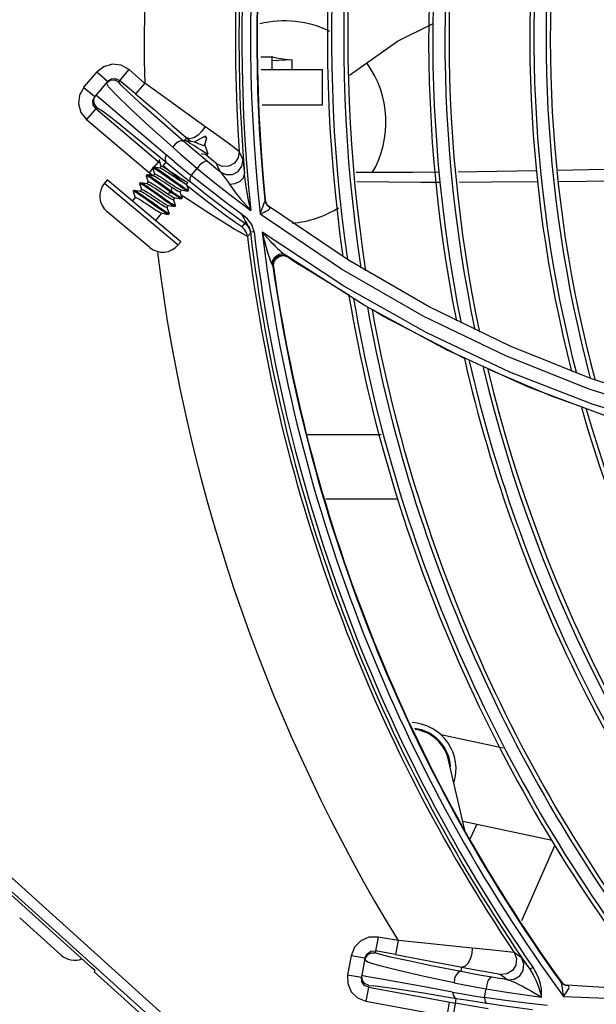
# Model space of a CAD drawing. Extents: x 40.7 to 137.4, y -250.8 to -221.5.
# Tile 153 of 256: x 62.1619 to 62.2314, y -240.1871 to -240.0683. Entities that reach past the tile are written whole.
import ezdxf

# ---------------------------------------------------------------- set-up
doc = ezdxf.new("R2010")
doc.units = 0
doc.header["$MEASUREMENT"] = 0
doc.layers.get('0').update_dxf_attribs({"linetype": 'CONTINUOUS'})

msp = doc.modelspace()

# ---------------------------------------------------------------- linework, layer by layer
at = {"color": 155}
for p, q in [((62.19096257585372, -240.0728176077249), (62.19230381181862, -240.0728176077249)), ((62.19230343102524, -240.0728480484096), (62.19230285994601, -240.0743436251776)), ((62.19230343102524, -240.0728480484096), (62.19230381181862, -240.0728176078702)), ((62.19230908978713, -240.0728189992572), (62.1923080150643, -240.0728187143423)), ((62.19474544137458, -240.073192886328), (62.19230335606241, -240.0732883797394)), ((62.19474543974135, -240.0743436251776), (62.19474543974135, -240.073192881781)), ((62.16965206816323, -240.0764341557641), (62.17123348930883, -240.0746457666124)), ((62.17247641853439, -240.0757848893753), (62.17117398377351, -240.074678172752)), ((62.17504610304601, -240.0743633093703), (62.1737950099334, -240.0758356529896)), ((62.17511020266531, -240.0743869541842), (62.1769610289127, -240.0760387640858)), ((62.19100546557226, -240.0743436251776), (62.19840788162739, -240.0743436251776)), ((62.19840788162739, -240.0786164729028), (62.19840788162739, -240.0743436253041)), ((62.17247641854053, -240.0757848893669), (62.17093013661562, -240.077604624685)), ((62.17233241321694, -240.0759543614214), (62.17279095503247, -240.0756432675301)), ((62.17259596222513, -240.0764190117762), (62.17233248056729, -240.0759551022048)), ((62.17247641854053, -240.0757848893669), (62.17291878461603, -240.0754791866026)), ((62.17291878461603, -240.0754791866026), (62.17345434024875, -240.0754356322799)), ((62.17345434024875, -240.0754356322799), (62.17393955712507, -240.0756655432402)), ((62.1758565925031, -240.0772945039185), (62.17393955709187, -240.0756655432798)), ((62.17696313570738, -240.0759922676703), (62.17585659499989, -240.0772945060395)), ((62.16962770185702, -240.0764979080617), (62.17093013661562, -240.077604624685)), ((62.17069984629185, -240.078090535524), (62.17093013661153, -240.0776046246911)), ((62.17144770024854, -240.0777761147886), (62.17106291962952, -240.0774483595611)), ((62.1707433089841, -240.0786260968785), (62.17069984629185, -240.078090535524)), ((62.17104852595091, -240.0790678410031), (62.1707433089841, -240.0786260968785)), ((62.17254412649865, -240.0787044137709), (62.17144770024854, -240.0777761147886)), ((62.1911255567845, -240.0786164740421), (62.19840788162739, -240.0786164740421)), ((62.17118185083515, -240.0789109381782), (62.16994197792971, -240.0803700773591)), ((62.17104852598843, -240.0790678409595), (62.17880910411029, -240.0856621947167)), ((62.16994187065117, -240.0803699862), (62.17752190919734, -240.0868109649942)), ((62.18339122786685, -240.0822718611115), (62.18287221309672, -240.0825926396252)), ((62.18167303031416, -240.0830236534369), (62.18203679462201, -240.0825955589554)), ((62.18418598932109, -240.0824305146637), (62.1829189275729, -240.083092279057)), ((62.18413531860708, -240.0834761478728), (62.18417457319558, -240.083451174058)), ((62.18416049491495, -240.0834577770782), (62.18415857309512, -240.0834613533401)), ((62.18442112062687, -240.0826272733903), (62.18416049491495, -240.0834577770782)), ((62.18417457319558, -240.083451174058), (62.18418137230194, -240.0834416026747)), ((62.18417791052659, -240.0834022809), (62.18419523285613, -240.0833815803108)), ((62.18418137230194, -240.0834416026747), (62.18419518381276, -240.0833815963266)), ((62.18442112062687, -240.0826272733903), (62.18418598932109, -240.0824305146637)), ((62.1845704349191, -240.0844321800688), (62.18419523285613, -240.0833815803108)), ((62.18438298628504, -240.0824970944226), (62.18432085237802, -240.0824451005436)), ((62.18052291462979, -240.0854549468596), (62.17939005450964, -240.084500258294)), ((62.18449270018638, -240.0845851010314), (62.18457104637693, -240.0844914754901)), ((62.18882120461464, -240.0852306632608), (62.188374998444, -240.0842437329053)), ((62.1780692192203, -240.086166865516), (62.17862845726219, -240.0855087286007)), ((62.17877505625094, -240.0851982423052), (62.17869671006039, -240.0852918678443)), ((62.1786971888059, -240.0853260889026), (62.17895210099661, -240.0860350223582)), ((62.17917038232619, -240.0859689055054), (62.17955221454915, -240.0855195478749)), ((62.18559969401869, -240.0856926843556), (62.18605369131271, -240.0866945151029)), ((62.18889086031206, -240.0858395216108), (62.18899625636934, -240.0869492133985)), ((62.17720821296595, -240.0870710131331), (62.1771298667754, -240.0871646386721)), ((62.17724170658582, -240.0870653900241), (62.17720778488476, -240.0870709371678)), ((62.1780276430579, -240.0871985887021), (62.17724182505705, -240.0870654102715)), ((62.17752190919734, -240.0868109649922), (62.17795692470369, -240.0862990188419)), ((62.17752190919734, -240.0868109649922), (62.17801342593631, -240.0871619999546)), ((62.17799156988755, -240.0861344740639), (62.177913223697, -240.0862280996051)), ((62.17791370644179, -240.0862622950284), (62.17816864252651, -240.08697127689)), ((62.17799311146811, -240.0871927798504), (62.17818266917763, -240.0869662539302)), ((62.17881041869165, -240.0862622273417), (62.17802458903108, -240.086128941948)), ((62.1787765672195, -240.086256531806), (62.17896613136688, -240.0860299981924)), ((62.18256122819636, -240.0871345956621), (62.18330768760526, -240.0862881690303)), ((62.17243831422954, -240.0876721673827), (62.17211317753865, -240.0880607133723)), ((62.17211322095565, -240.0880607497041), (62.18100760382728, -240.0955036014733)), ((62.18133274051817, -240.0951150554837), (62.17243831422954, -240.0876721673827)), ((62.17642475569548, -240.0880072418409), (62.17634640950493, -240.0881008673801)), ((62.1763468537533, -240.0881351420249), (62.1766016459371, -240.0888438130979)), ((62.17645820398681, -240.0880016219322), (62.17642436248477, -240.0880071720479)), ((62.17724413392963, -240.0881348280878), (62.17645832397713, -240.088001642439)), ((62.1771298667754, -240.0871646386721), (62.17713030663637, -240.0871989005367)), ((62.17713030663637, -240.0871989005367), (62.17738509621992, -240.0879075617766)), ((62.17720965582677, -240.088129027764), (62.17739920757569, -240.0879025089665)), ((62.17976957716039, -240.0889129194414), (62.17866154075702, -240.0881234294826)), ((62.17984866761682, -240.0888198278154), (62.17874156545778, -240.0880309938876)), ((62.17997256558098, -240.0884111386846), (62.17914087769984, -240.0878535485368)), ((62.18068664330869, -240.0880714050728), (62.17958649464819, -240.0872876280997)), ((62.18076444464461, -240.0879776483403), (62.17965739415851, -240.0871889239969)), ((62.18198926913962, -240.088171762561), (62.18216749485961, -240.0879587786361)), ((62.18225862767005, -240.0888760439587), (62.1820034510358, -240.0881666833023)), ((62.18456913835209, -240.0887158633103), (62.18256122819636, -240.0871345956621)), ((62.17564129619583, -240.0889434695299), (62.17556295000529, -240.0890370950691)), ((62.17556295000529, -240.0890370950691), (62.1755633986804, -240.0890713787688)), ((62.1755633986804, -240.0890713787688), (62.1758181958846, -240.0897800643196)), ((62.17646061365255, -240.0890710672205), (62.175674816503, -240.0889378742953)), ((62.1764261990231, -240.0890652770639), (62.17661574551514, -240.0888387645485)), ((62.17855879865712, -240.0885502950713), (62.17939004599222, -240.0891075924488)), ((62.17939004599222, -240.0891075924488), (62.17965610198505, -240.0892840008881)), ((62.17965615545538, -240.0892838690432), (62.18012627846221, -240.0891648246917)), ((62.18012605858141, -240.089164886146), (62.17976957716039, -240.0889129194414)), ((62.18020440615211, -240.0890715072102), (62.17984866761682, -240.0888198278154)), ((62.18023879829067, -240.0885876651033), (62.17997256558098, -240.0884111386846)), ((62.18012605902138, -240.0891648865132), (62.18020440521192, -240.0890712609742)), ((62.18020439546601, -240.0890715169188), (62.18023868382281, -240.0885877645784)), ((62.18120580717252, -240.0891080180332), (62.18139548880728, -240.0888813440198)), ((62.18147518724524, -240.0898123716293), (62.18121997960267, -240.0891029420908)), ((62.18168928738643, -240.0897140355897), (62.18135813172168, -240.0894877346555)), ((62.18136114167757, -240.0888755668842), (62.18214689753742, -240.0890087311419)), ((62.18226862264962, -240.0885282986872), (62.1820771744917, -240.0883723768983)), ((62.18218065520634, -240.0890031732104), (62.18214689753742, -240.0890087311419)), ((62.18218065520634, -240.0890031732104), (62.18225900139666, -240.0889095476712)), ((62.18225866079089, -240.0888761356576), (62.18225906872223, -240.0889097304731)), ((62.18363943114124, -240.0896159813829), (62.18226862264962, -240.0885282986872)), ((62.17546944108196, -240.0902086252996), (62.17583228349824, -240.0897750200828)), ((62.17830932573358, -240.0908611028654), (62.17720068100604, -240.0900712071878)), ((62.18042234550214, -240.0900442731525), (62.1806120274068, -240.0898175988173)), ((62.18069139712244, -240.0907479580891), (62.1804365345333, -240.0900391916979)), ((62.18057772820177, -240.0898118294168), (62.18136349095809, -240.0899450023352)), ((62.18139722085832, -240.0899394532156), (62.18147556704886, -240.0898458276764)), ((62.18147519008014, -240.0898123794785), (62.18147564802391, -240.0898460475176)), ((62.19151288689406, -240.0900925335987), (62.19144636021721, -240.0900438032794)), ((62.19173883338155, -240.090657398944), (62.19190067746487, -240.0908142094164)), ((62.17756816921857, -240.0958091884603), (62.17241876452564, -240.0915001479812)), ((62.17830161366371, -240.0925785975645), (62.17904505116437, -240.0916901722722)), ((62.17901041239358, -240.0916843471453), (62.17979620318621, -240.0918174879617)), ((62.1796388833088, -240.0909805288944), (62.1798285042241, -240.0907539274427)), ((62.17990796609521, -240.0916842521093), (62.17965307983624, -240.09097544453)), ((62.17979385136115, -240.0907480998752), (62.18057964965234, -240.0908812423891)), ((62.17983002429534, -240.0918118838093), (62.17979620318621, -240.0918174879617)), ((62.17983002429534, -240.0918118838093), (62.17990837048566, -240.0917182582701)), ((62.17990799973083, -240.0916843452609), (62.17990851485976, -240.091718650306)), ((62.1806134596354, -240.0908756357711), (62.18057964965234, -240.0908812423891)), ((62.1806134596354, -240.0908756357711), (62.18069180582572, -240.0907820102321)), ((62.18683159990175, -240.0912776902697), (62.18902704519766, -240.0928991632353)), ((62.18932300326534, -240.0923250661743), (62.1886549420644, -240.0917915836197)), ((62.19099016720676, -240.091453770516), (62.19088410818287, -240.0918135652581)), ((62.20069932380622, -240.0984219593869), (62.19088645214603, -240.0918134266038)), ((62.1917257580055, -240.0907221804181), (62.19199576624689, -240.0909319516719)), ((62.20153105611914, -240.0973412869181), (62.19189257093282, -240.090822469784)), ((62.19192310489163, -240.0908490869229), (62.19189258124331, -240.0908224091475)), ((62.18902856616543, -240.0929002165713), (62.18866860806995, -240.0933054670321)), ((62.18934930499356, -240.0944742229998), (62.18970881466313, -240.0940707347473)), ((62.19014674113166, -240.0939325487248), (62.18970634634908, -240.0939850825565)), ((62.20099601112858, -240.100477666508), (62.19113133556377, -240.0939513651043)), ((62.18133274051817, -240.0951150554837), (62.18100760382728, -240.0955036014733)), ((62.19226882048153, -240.0977650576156), (62.19241108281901, -240.0980573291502)), ((62.19232575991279, -240.0975553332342), (62.19226884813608, -240.0977650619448)), ((62.19235456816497, -240.0975770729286), (62.19237608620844, -240.0974816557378)), ((62.19248517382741, -240.0981081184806), (62.19253293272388, -240.0975781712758)), ((62.19371385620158, -240.0967447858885), (62.1942118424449, -240.0969354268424)), ((62.19375065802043, -240.0966398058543), (62.19379875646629, -240.0966592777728)), ((62.1937881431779, -240.0967952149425), (62.19420449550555, -240.0969545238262)), ((62.19379875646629, -240.0966592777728), (62.19383154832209, -240.0966759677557)), ((62.19383720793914, -240.0966797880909), (62.19383154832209, -240.0966759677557)), ((62.19383723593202, -240.0966797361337), (62.19421180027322, -240.0969354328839)), ((62.20356403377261, -240.1028560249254), (62.19383731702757, -240.0966793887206)), ((62.1942118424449, -240.0969354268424), (62.19468972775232, -240.0972594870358)), ((62.19468972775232, -240.0972594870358), (62.19515308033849, -240.0975714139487)), ((62.19515308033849, -240.0975714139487), (62.19562768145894, -240.0978886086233)), ((62.21127666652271, -240.1029724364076), (62.20153105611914, -240.0973412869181)), ((62.192411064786, -240.0980572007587), (62.19248516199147, -240.0981080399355)), ((62.20165677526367, -240.1015999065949), (62.19562769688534, -240.0978885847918)), ((62.21338595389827, -240.1081729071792), (62.20356403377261, -240.1028560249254)), ((62.20570252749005, -240.1040903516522), (62.20442077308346, -240.1033013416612)), ((62.22106418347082, -240.1077342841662), (62.21127666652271, -240.1029724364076)), ((62.21554009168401, -240.1092091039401), (62.20570252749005, -240.1040903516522)), ((62.22324577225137, -240.1126484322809), (62.21338595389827, -240.1081729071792)), ((62.23086632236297, -240.1116630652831), (62.22106418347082, -240.1077342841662)), ((62.2305953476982, -240.112899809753), (62.22061277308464, -240.1089435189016)), ((62.23104584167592, -240.1147460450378), (62.22101478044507, -240.1108547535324)), ((62.24059772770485, -240.1147716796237), (62.23086632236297, -240.1116630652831)), ((62.23309130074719, -240.1163054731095), (62.22324577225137, -240.1126484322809)), ((62.24101961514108, -240.1178070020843), (62.23104584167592, -240.1147460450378)), ((62.19656227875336, -240.118384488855), (62.20550546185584, -240.118384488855)), ((62.19880200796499, -240.1261366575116), (62.20752045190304, -240.1261366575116)), ((62.22020581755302, -240.1561894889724), (62.21269447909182, -240.1545929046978)), ((62.21556662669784, -240.16608587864), (62.21361737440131, -240.1576427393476)), ((62.22612160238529, -240.1673317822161), (62.21532442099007, -240.1650367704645)), ((62.2162385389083, -240.1671496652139), (62.21701890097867, -240.165396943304)), ((62.2224464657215, -240.176978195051), (62.22649791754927, -240.1678784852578)), ((62.20512227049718, -240.178984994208), (62.20477505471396, -240.1808851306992)), ((62.20753689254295, -240.1794262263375), (62.20512214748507, -240.1789849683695)), ((62.20753690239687, -240.1794262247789), (62.20722972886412, -240.1811072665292)), ((62.20378040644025, -240.1810355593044), (62.20424842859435, -240.1807120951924)), ((62.20424842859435, -240.1807120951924), (62.20481509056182, -240.18066603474)), ((62.20722972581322, -240.1811072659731), (62.20481509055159, -240.1806660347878)), ((62.2224224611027, -240.1814957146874), (62.22154555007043, -240.180866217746)), ((62.20185530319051, -240.1812429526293), (62.20143707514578, -240.1835317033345)), ((62.20353662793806, -240.1815500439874), (62.201855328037, -240.1812428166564)), ((62.20353662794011, -240.1815500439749), (62.20311835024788, -240.1838390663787)), ((62.20395386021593, -240.1820430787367), (62.20349716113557, -240.1817688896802)), ((62.20353662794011, -240.1815500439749), (62.20378040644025, -240.1810355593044)), ((62.22277847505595, -240.1819755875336), (62.22340755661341, -240.1828594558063)), ((62.21513181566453, -240.1831588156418), (62.21523246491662, -240.1826080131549)), ((62.21647837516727, -240.1828463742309), (62.21832861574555, -240.1831937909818)), ((62.2234075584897, -240.1828594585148), (62.22377205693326, -240.1826067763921)), ((62.20143705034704, -240.183531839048), (62.20311835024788, -240.1838390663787)), ((62.20316186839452, -240.1843750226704), (62.20311835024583, -240.1838390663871)), ((62.20365227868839, -240.1837287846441), (62.2031552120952, -240.1836373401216)), ((62.20506588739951, -240.1839844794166), (62.20365227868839, -240.1837287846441)), ((62.21986658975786, -240.1835087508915), (62.2207576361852, -240.1841471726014)), ((62.22718748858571, -240.1843625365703), (62.2271055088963, -240.1843535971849)), ((62.20398949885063, -240.1848445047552), (62.20364530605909, -240.1867280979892)), ((62.20395248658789, -240.1850470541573), (62.21443675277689, -240.1869626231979)), ((62.21795538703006, -240.1862735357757), (62.21816243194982, -240.1852481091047)), ((62.22730498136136, -240.1851718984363), (62.22735165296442, -240.1854697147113)), ((62.22735165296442, -240.1854697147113), (62.22741540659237, -240.1858026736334)), ((62.22758336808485, -240.1847299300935), (62.22788134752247, -240.1848048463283)), ((62.22766559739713, -240.1847387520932), (62.22788416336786, -240.1847936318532)), ((62.22768666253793, -240.1848013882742), (62.22802538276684, -240.184848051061)), ((62.22792102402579, -240.1848126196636), (62.22788125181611, -240.1848047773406)), ((62.24164149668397, -240.1856933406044), (62.22788127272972, -240.1848048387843)), ((62.20364516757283, -240.1867280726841), (62.21343016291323, -240.1885161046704)), ((62.21343016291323, -240.1885161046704), (62.21373734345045, -240.1868350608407)), ((62.21443675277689, -240.1869626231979), (62.21454275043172, -240.1863825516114)), ((62.22048513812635, -240.1866394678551), (62.21795538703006, -240.1862735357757)), ((62.22741540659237, -240.1858026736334), (62.22750346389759, -240.1861673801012))]:
    msp.add_line(p, q, dxfattribs=at)
at = {"color": 6, "linetype": 'Continuous'}
for p, q in [((62.12694426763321, -240.1412905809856), (62.19045724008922, -240.198465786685)), ((62.1258949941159, -240.1424562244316), (62.17053742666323, -240.1826439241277)), ((62.18964148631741, -240.1993737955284), (62.12612763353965, -240.1421977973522)), ((62.16686830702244, -240.1811632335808), (62.16187847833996, -240.1766703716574)), ((62.17098396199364, -240.183060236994), (62.17086705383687, -240.1831901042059)), ((62.17086705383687, -240.1831901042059), (62.17822123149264, -240.1898104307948))]:
    msp.add_line(p, q, dxfattribs=at)
at = {"color": 155}
for points in [[(62.20167043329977, -240.0750398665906), (62.20744697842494, -240.0709150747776), (62.21167423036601, -240.0688407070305)], [(62.19454575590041, -240.0732006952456), (62.19425295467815, -240.0731972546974), (62.19386308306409, -240.0731575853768), (62.19340036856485, -240.0730780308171), (62.19286825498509, -240.0729605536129), (62.19230908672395, -240.0728190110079)], [(62.17511020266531, -240.0743869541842), (62.17410117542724, -240.0738393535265), (62.17304484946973, -240.0737188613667), (62.17202187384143, -240.0740084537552), (62.17123348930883, -240.0746457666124)], [(62.18033719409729, -240.083723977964), (62.17758299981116, -240.0812494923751), (62.17525843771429, -240.0791012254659), (62.17358096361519, -240.0774760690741), (62.17259596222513, -240.0764190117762)], [(62.17279095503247, -240.0756432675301), (62.17331614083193, -240.075606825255), (62.1737950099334, -240.0758356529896)], [(62.18167303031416, -240.0830236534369), (62.17904946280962, -240.0807251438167), (62.17679167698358, -240.0787176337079), (62.17512375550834, -240.0771978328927), (62.17411168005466, -240.0762258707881), (62.1737950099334, -240.0758356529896)], [(62.18422551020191, -240.0812282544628), (62.18203836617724, -240.0796428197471), (62.17954896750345, -240.0778486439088), (62.17696314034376, -240.075992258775)], [(62.16965206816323, -240.0764341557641), (62.16910362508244, -240.0774427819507), (62.16898295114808, -240.0784990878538), (62.16927236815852, -240.0795221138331), (62.16994187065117, -240.0803699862)], [(62.17118185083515, -240.0789109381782), (62.17087220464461, -240.0784568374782), (62.17083490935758, -240.0779232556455), (62.17106291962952, -240.0774483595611)], [(62.1758565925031, -240.0772945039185), (62.17812505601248, -240.0792281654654), (62.18025180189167, -240.0810528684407), (62.18254344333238, -240.0830333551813)], [(62.17939005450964, -240.084500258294), (62.17674509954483, -240.0822598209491), (62.17254412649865, -240.0787044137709)], [(62.17118185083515, -240.0789109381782), (62.17185168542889, -240.0793253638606), (62.17354129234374, -240.0806244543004), (62.17626593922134, -240.0828173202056), (62.17955221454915, -240.0855195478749)], [(62.18423707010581, -240.0812358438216), (62.18387151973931, -240.0817949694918), (62.18339122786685, -240.0822718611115)], [(62.18837514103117, -240.0842434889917), (62.18803825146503, -240.0839778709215), (62.18718438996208, -240.0833574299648), (62.18596762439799, -240.0824850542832), (62.18422551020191, -240.0812282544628)], [(62.18167285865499, -240.0830236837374), (62.18137573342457, -240.0829394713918), (62.18098828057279, -240.0830610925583), (62.18062354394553, -240.0833410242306), (62.18033719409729, -240.083723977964)], [(62.18452004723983, -240.0854404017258), (62.18353159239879, -240.0846155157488), (62.18258155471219, -240.0838086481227), (62.1816730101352, -240.083023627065)], [(62.18288025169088, -240.0835319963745), (62.18262104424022, -240.0833657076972), (62.18238075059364, -240.0832147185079), (62.18217014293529, -240.0830886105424), (62.18199290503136, -240.0829910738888), (62.18185886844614, -240.0829287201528), (62.18178933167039, -240.0829076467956)], [(62.18295456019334, -240.0830978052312), (62.18261863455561, -240.0830457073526), (62.18220636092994, -240.0829779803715), (62.18178939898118, -240.0829076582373)], [(62.18287221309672, -240.0825926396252), (62.1823955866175, -240.0827071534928), (62.18203680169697, -240.0825955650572)], [(62.18457125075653, -240.0844920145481), (62.18453182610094, -240.0845031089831), (62.18444233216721, -240.0844799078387), (62.18430649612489, -240.0844183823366), (62.18412953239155, -240.0843217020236), (62.18391704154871, -240.084195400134), (62.1836790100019, -240.0840474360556), (62.18341984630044, -240.0838814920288), (62.18288025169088, -240.0835319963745)], [(62.18295430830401, -240.0830977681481), (62.18306484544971, -240.0831243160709), (62.18319771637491, -240.0831703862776), (62.18334782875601, -240.0832305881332), (62.18351011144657, -240.0832986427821), (62.18367079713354, -240.0833650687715), (62.18382257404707, -240.0834228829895), (62.18395440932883, -240.0834636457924), (62.18405826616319, -240.0834823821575), (62.18413531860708, -240.0834761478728)], [(62.17955728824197, -240.0846417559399), (62.1794295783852, -240.0849989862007), (62.17942967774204, -240.0853026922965), (62.17955224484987, -240.0855195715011)], [(62.18033691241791, -240.0837240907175), (62.18128859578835, -240.0845623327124), (62.18227972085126, -240.0854183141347), (62.18330635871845, -240.0862884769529)], [(62.18375705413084, -240.0844940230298), (62.18394784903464, -240.0845205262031), (62.18420016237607, -240.0845580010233), (62.18443880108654, -240.0845950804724)], [(62.18434269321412, -240.0845801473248), (62.18491410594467, -240.0850720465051), (62.18526650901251, -240.0853800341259), (62.18549148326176, -240.0855836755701), (62.18559973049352, -240.0856924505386)], [(62.18443884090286, -240.0845950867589), (62.18445165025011, -240.0845965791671), (62.18449321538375, -240.0845851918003)], [(62.1845704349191, -240.0844321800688), (62.18457440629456, -240.0844873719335), (62.18457125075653, -240.0844920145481)], [(62.188374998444, -240.0842437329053), (62.18824793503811, -240.0850145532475), (62.18778859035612, -240.0856503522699), (62.18709437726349, -240.0860142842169), (62.18630834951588, -240.0860299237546), (62.18559969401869, -240.0856926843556)], [(62.17869671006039, -240.0852918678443), (62.17869278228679, -240.0853023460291), (62.1786971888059, -240.0853260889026)], [(62.1795523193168, -240.085519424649), (62.18048463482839, -240.0862880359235), (62.18145716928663, -240.0870808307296), (62.18246676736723, -240.0878940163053)], [(62.18052291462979, -240.0854549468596), (62.18152514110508, -240.0862871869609), (62.18255978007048, -240.0871349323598)], [(62.18451999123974, -240.085440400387), (62.18427632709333, -240.0854126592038), (62.1839321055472, -240.0855859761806), (62.1835903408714, -240.085897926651), (62.18330636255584, -240.0862884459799)], [(62.18605372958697, -240.0866942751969), (62.18554189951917, -240.0862790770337), (62.18503066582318, -240.0858611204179), (62.18452004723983, -240.0854404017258)], [(62.18605369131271, -240.0866945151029), (62.18676474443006, -240.08702827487), (62.18754936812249, -240.0870088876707), (62.18823995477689, -240.0866434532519), (62.1886972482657, -240.0860056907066), (62.18882120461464, -240.0852306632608)], [(62.1888213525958, -240.0852300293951), (62.18883462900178, -240.0853087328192), (62.18885744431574, -240.0855086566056), (62.18889086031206, -240.0858395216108)], [(62.17874156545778, -240.0880309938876), (62.17839412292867, -240.0877863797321), (62.17807556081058, -240.0875656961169), (62.17779549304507, -240.087377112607), (62.17756283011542, -240.0872286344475), (62.17738526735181, -240.0871256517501), (62.17726637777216, -240.087071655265), (62.17724170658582, -240.0870653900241)], [(62.177913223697, -240.0862280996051), (62.17791157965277, -240.0862557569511), (62.17791370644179, -240.0862622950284)], [(62.17958649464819, -240.0872876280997), (62.17922558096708, -240.0870321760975), (62.17889049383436, -240.0867983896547), (62.17859234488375, -240.0865953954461), (62.17834079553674, -240.0864311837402), (62.17814318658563, -240.0863119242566), (62.17800361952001, -240.0862410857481), (62.17792577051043, -240.086221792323), (62.177913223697, -240.0862280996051)], [(62.17802451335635, -240.0861289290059), (62.17800549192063, -240.0861279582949), (62.1779913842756, -240.0861344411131)], [(62.17965739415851, -240.0871889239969), (62.1793030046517, -240.0869379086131), (62.1789741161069, -240.0867086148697), (62.17867643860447, -240.0865057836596), (62.17842337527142, -240.0863402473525), (62.17822416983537, -240.0862199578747), (62.17808369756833, -240.0861482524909), (62.17802451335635, -240.0861289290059)], [(62.17818266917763, -240.0869662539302), (62.17823411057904, -240.0869597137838), (62.17834060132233, -240.0869984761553), (62.1784982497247, -240.0870801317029), (62.17869834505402, -240.0871981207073), (62.17893581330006, -240.0873474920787), (62.17920810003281, -240.0875250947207), (62.17950087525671, -240.0877199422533), (62.17979911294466, -240.0879201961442), (62.18009406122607, -240.0881182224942), (62.18038384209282, -240.0883110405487), (62.18065510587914, -240.0884879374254), (62.180893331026, -240.0886377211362), (62.18109315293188, -240.0887554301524), (62.18124939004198, -240.0888362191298), (62.18136100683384, -240.0888757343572)], [(62.18007904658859, -240.0870205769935), (62.17978763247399, -240.0868266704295), (62.17951714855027, -240.0866502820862), (62.17928078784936, -240.0865016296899), (62.17908081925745, -240.0863837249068), (62.17892301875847, -240.0863020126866), (62.17881044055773, -240.0862622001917)], [(62.17896613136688, -240.0860299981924), (62.17901810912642, -240.0860235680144), (62.1791243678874, -240.0860623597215), (62.17927971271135, -240.0861427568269), (62.17947988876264, -240.086260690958), (62.17971994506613, -240.086411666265), (62.17999218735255, -240.0865892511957), (62.18028151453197, -240.0867817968), (62.18057908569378, -240.0869815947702), (62.1808787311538, -240.0871827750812), (62.18117026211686, -240.0873767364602), (62.18143883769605, -240.0875518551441), (62.18167473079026, -240.0877002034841), (62.18187422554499, -240.0878178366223), (62.18203218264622, -240.0878996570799), (62.18214442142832, -240.0879394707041)], [(62.18190347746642, -240.0882309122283), (62.18076660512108, -240.0873050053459), (62.17917048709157, -240.0859687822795)], [(62.18198926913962, -240.088171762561), (62.18193724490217, -240.0881781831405), (62.18183038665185, -240.0881391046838), (62.18167359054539, -240.0880578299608), (62.18147351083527, -240.0879398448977), (62.18123489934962, -240.0877897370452), (62.18096302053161, -240.0876123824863), (62.18067257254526, -240.0874190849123), (62.18007904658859, -240.0870205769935)], [(62.18330768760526, -240.0862881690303), (62.1854352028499, -240.0880169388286), (62.18759037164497, -240.0897118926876), (62.18977246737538, -240.0913728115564)], [(62.18605360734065, -240.0866943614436), (62.18618345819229, -240.0868232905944), (62.18633912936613, -240.0870074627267), (62.18651557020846, -240.0872363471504), (62.18671146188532, -240.0875064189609), (62.18692901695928, -240.0878209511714), (62.18717514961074, -240.0881906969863)], [(62.18717517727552, -240.0881906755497), (62.18788226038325, -240.0880866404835), (62.18848262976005, -240.0878099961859), (62.18887680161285, -240.0874086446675), (62.18899625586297, -240.0869492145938)], [(62.18977021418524, -240.0913729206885), (62.18949913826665, -240.0901210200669), (62.18928005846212, -240.0889705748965), (62.18911007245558, -240.0879118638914), (62.18899625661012, -240.0869492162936)], [(62.21235095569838, -240.0867482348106), (62.20931083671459, -240.0867786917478), (62.20245221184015, -240.0867760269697)], [(62.22426367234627, -240.086585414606), (62.21708295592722, -240.0867008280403), (62.21475886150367, -240.0867241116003)], [(62.23804694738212, -240.0863024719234), (62.23635024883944, -240.0863411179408), (62.23049471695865, -240.0864661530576), (62.22683344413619, -240.0865362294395)], [(62.17634640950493, -240.0881008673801), (62.17634237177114, -240.088112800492), (62.1763468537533, -240.0881351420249)], [(62.1788677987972, -240.0897650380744), (62.17812978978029, -240.0892385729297), (62.17776989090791, -240.0889831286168), (62.17742947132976, -240.0887443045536), (62.17711844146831, -240.0885305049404), (62.17685020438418, -240.0883525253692), (62.176633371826, -240.0882175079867), (62.17647360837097, -240.0881301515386), (62.17637590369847, -240.0880946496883), (62.17634640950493, -240.0881008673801)], [(62.17895709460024, -240.0896792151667), (62.17820794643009, -240.089144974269), (62.17784430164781, -240.0888867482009), (62.1775044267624, -240.0886485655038), (62.17719846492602, -240.0884381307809), (62.17693256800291, -240.088261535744), (62.17671612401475, -240.0881266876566), (62.17655622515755, -240.0880386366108), (62.17645820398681, -240.0880016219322)], [(62.17866154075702, -240.0881234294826), (62.17831534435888, -240.0878794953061), (62.17799874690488, -240.0876601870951), (62.17772058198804, -240.0874729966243), (62.17748894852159, -240.0873248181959), (62.17730989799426, -240.0872207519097), (62.1771892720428, -240.087165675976), (62.1771298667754, -240.0871646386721)], [(62.18042234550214, -240.0900442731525), (62.1803708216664, -240.0900507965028), (62.18026428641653, -240.0900119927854), (62.18010672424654, -240.089930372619), (62.17990682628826, -240.0898125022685), (62.17966932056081, -240.0896631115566), (62.17939709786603, -240.0894855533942), (62.17910450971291, -240.0892908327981), (62.17880645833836, -240.0890907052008), (62.17851128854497, -240.0888925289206), (62.17822113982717, -240.0886994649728), (62.17794979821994, -240.0885225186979), (62.17771174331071, -240.0883728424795), (62.17751195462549, -240.0882551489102), (62.17735555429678, -240.0881742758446), (62.17724414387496, -240.0881348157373)], [(62.17739920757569, -240.0879025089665), (62.17744533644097, -240.0878949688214), (62.17753725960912, -240.0879258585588), (62.17767332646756, -240.0879935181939), (62.17784952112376, -240.0880947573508), (62.17805950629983, -240.08822452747), (62.17829896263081, -240.0883787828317), (62.17855879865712, -240.0885502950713)], [(62.17914087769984, -240.0878535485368), (62.17888099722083, -240.0876820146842), (62.17864156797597, -240.0875277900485), (62.17843167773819, -240.0873980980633), (62.17825562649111, -240.0872969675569), (62.17811972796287, -240.0872294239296), (62.17802765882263, -240.0871985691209)], [(62.18214689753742, -240.0890087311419), (62.18212841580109, -240.0890043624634), (62.18201398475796, -240.0889544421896), (62.18184039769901, -240.0888548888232), (62.18161198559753, -240.0887095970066), (62.18133765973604, -240.088525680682), (62.18102616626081, -240.0883103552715), (62.18068664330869, -240.0880714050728)], [(62.18225906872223, -240.0889097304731), (62.18221231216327, -240.0889126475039), (62.18210087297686, -240.0888652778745), (62.18192800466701, -240.0887670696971), (62.18169964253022, -240.0886223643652), (62.18142368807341, -240.0884373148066), (62.18110922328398, -240.0882202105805), (62.18076444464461, -240.0879776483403)], [(62.18255978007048, -240.0871349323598), (62.18242315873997, -240.0874530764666), (62.18238930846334, -240.08771930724), (62.18246689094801, -240.087893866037)], [(62.18246676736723, -240.0878940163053), (62.18464440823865, -240.0896093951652), (62.18683159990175, -240.0912776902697)], [(62.18717514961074, -240.0881906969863), (62.18753498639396, -240.088704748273), (62.18797253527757, -240.0892763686), (62.18848503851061, -240.0899062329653), (62.18907955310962, -240.0906016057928), (62.18977050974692, -240.0913731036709)], [(62.21250086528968, -240.0879622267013), (62.21025603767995, -240.0879649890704), (62.20256049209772, -240.0878876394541)], [(62.22437317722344, -240.0879131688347), (62.21879408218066, -240.0879544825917), (62.21492530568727, -240.0879592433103)], [(62.23817882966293, -240.0877604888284), (62.23356049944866, -240.0878214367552), (62.22689008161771, -240.0878932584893)], [(62.17720068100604, -240.0900712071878), (62.17684733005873, -240.0898213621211), (62.17652029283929, -240.089593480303), (62.17622574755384, -240.0893933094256), (62.17597677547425, -240.0892313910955), (62.17578159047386, -240.0891143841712), (62.175645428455, -240.0890465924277), (62.17557239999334, -240.0890314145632), (62.17556295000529, -240.0890370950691)], [(62.17567465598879, -240.0889378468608), (62.1756518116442, -240.0889374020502), (62.17564094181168, -240.0889434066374)], [(62.17838993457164, -240.0907691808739), (62.17765519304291, -240.0902458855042), (62.17728579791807, -240.0899824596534), (62.17693050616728, -240.0897312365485), (62.17660046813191, -240.0895013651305), (62.17630730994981, -240.0893018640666), (62.17605881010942, -240.0891402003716), (62.17586469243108, -240.0890235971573), (62.17572769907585, -240.0889545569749), (62.17567465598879, -240.0889378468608)], [(62.1796388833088, -240.0909805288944), (62.17958694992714, -240.090986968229), (62.17948086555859, -240.0909482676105), (62.17932561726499, -240.0908679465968), (62.17912547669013, -240.0907500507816), (62.17888522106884, -240.0905989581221), (62.17861288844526, -240.0904213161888), (62.17832350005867, -240.0902287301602), (62.17802539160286, -240.0900285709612), (62.17772561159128, -240.0898273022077), (62.17743421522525, -240.0896334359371), (62.1771660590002, -240.0894585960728), (62.1769299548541, -240.0893101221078), (62.1767306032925, -240.089192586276), (62.1765727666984, -240.0891108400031), (62.17646061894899, -240.0890710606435)], [(62.17661574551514, -240.0888387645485), (62.1766677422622, -240.0888323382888), (62.17677461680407, -240.0888714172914), (62.17693158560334, -240.0889527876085), (62.17713160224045, -240.0890707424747), (62.17736997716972, -240.0892207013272), (62.17764181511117, -240.0893980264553), (62.17793243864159, -240.0895914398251), (62.17852556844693, -240.0899896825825)], [(62.17965610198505, -240.0892840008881), (62.17991190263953, -240.0894499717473), (62.1801382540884, -240.0895912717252), (62.18032765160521, -240.0897016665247), (62.18047460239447, -240.0897763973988), (62.18057759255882, -240.0898119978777)], [(62.18136349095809, -240.0899450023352), (62.18131573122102, -240.0899304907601), (62.18118344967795, -240.0898653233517), (62.18099406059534, -240.0897522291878), (62.18074996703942, -240.0895939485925), (62.18045780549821, -240.0893958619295), (62.18012605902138, -240.0891648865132)], [(62.18147564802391, -240.0898460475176), (62.18146608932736, -240.0898518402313), (62.18139338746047, -240.0898368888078), (62.1812595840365, -240.0897704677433), (62.18106753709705, -240.0896558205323), (62.18082228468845, -240.0894965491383), (62.18053161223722, -240.0892991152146), (62.18020439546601, -240.0890715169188)], [(62.18120580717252, -240.0891080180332), (62.18115682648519, -240.0891150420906), (62.18105794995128, -240.0890803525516), (62.18091140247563, -240.0890059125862), (62.18072215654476, -240.0888956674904), (62.18049551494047, -240.0887542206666), (62.18023879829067, -240.0885876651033)], [(62.1886549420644, -240.0917915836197), (62.18660057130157, -240.090268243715), (62.18456913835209, -240.0887158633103)], [(62.17583228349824, -240.0897750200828), (62.1758833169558, -240.0897683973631), (62.17598879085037, -240.0898065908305), (62.17614578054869, -240.0898877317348), (62.17634496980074, -240.0900050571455), (62.17658209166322, -240.0901541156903), (62.17685206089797, -240.0903301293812), (62.1771448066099, -240.0905249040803)], [(62.1771448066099, -240.0905249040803), (62.17774182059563, -240.0909257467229), (62.17803011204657, -240.0911175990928), (62.17830164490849, -240.0912947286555), (62.17854173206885, -240.0914457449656), (62.17874226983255, -240.091563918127), (62.17889798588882, -240.0916445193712), (62.17901032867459, -240.0916844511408)], [(62.17852556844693, -240.0899896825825), (62.17881678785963, -240.0901834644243), (62.17908738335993, -240.0903599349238), (62.17932405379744, -240.0905087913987), (62.1795240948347, -240.0906267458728), (62.17968195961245, -240.0907084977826), (62.17979377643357, -240.0907481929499)], [(62.18057964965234, -240.0908812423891), (62.18048894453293, -240.0908478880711), (62.18033071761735, -240.0907617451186), (62.18011779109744, -240.0906294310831), (62.17985827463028, -240.0904576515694), (62.1795564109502, -240.0902505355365), (62.17922311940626, -240.090017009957), (62.1788677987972, -240.0897650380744)], [(62.18069193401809, -240.0907823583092), (62.18066748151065, -240.0907891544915), (62.1805764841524, -240.0907585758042), (62.18042399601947, -240.0906771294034), (62.18021540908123, -240.0905484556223), (62.17995647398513, -240.0903774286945), (62.17965400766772, -240.090170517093), (62.17931736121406, -240.0899348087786), (62.17895709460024, -240.0896792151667)], [(62.18139722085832, -240.0899394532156), (62.18138746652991, -240.0899451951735), (62.18136349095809, -240.0899450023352)], [(62.18777317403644, -240.0935926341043), (62.18693704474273, -240.0930885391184), (62.1859106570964, -240.0924556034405), (62.18468807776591, -240.0916830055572), (62.18327428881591, -240.0907677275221), (62.18168928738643, -240.0897140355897)], [(62.18793559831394, -240.092827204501), (62.18740809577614, -240.0924538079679), (62.18672680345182, -240.0919599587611), (62.18587823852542, -240.0913314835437), (62.18484786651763, -240.0905516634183), (62.18363943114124, -240.0896159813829)], [(62.19130913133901, -240.0906088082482), (62.19120993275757, -240.0908522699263), (62.19110143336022, -240.0911335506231), (62.19099016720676, -240.091453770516)], [(62.19144877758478, -240.0901166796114), (62.19143804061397, -240.0902494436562), (62.19138945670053, -240.0904059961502), (62.19130913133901, -240.0906088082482)], [(62.19144636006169, -240.090043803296), (62.19144549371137, -240.0900520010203), (62.19144638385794, -240.0900771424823), (62.19144877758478, -240.0901166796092)], [(62.19144636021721, -240.0900438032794), (62.19151933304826, -240.0903421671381), (62.19167203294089, -240.0906086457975), (62.19189263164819, -240.0908225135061)], [(62.19144878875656, -240.0901166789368), (62.19153718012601, -240.0904411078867), (62.1917257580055, -240.0907221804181)], [(62.19151288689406, -240.0900925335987), (62.19158599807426, -240.0903909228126), (62.19173883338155, -240.090657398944)], [(62.17979620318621, -240.0918174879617), (62.17977529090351, -240.0918123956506), (62.17965860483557, -240.0917606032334), (62.17948228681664, -240.0916588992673), (62.17925180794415, -240.0915119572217), (62.17897562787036, -240.0913264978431), (62.1786583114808, -240.0911068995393), (62.17830932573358, -240.0908611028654)], [(62.17990851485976, -240.091718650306), (62.17985526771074, -240.0917194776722), (62.17974140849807, -240.0916693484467), (62.17956800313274, -240.0915700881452), (62.1793384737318, -240.091423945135), (62.1790576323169, -240.0912354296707), (62.17873805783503, -240.0910145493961), (62.17838993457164, -240.0907691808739)], [(62.18069146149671, -240.090748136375), (62.18069589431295, -240.0907671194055), (62.18069193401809, -240.0907823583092)], [(62.18865257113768, -240.0917917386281), (62.18877423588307, -240.0920057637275), (62.18888135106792, -240.0922001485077), (62.18897571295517, -240.0923775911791)], [(62.18865258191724, -240.0917917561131), (62.1887497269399, -240.0919710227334), (62.1888372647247, -240.0921380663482), (62.18891548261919, -240.0922936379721), (62.1889838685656, -240.0924371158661), (62.18904181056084, -240.0925680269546), (62.18908777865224, -240.0926842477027), (62.18911913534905, -240.0927806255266), (62.18913462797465, -240.0928545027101), (62.18913351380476, -240.0929049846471), (62.18911443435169, -240.0929297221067), (62.18907733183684, -240.0929268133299), (62.18902700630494, -240.0928992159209)], [(62.19088413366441, -240.091813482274), (62.19113398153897, -240.0916866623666), (62.19137434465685, -240.0915606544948), (62.19159140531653, -240.0914526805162), (62.19177086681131, -240.0913539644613), (62.1919059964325, -240.0912630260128), (62.1919932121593, -240.0911825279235), (62.1920367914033, -240.091104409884), (62.19204132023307, -240.0910225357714), (62.19199511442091, -240.0909328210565)], [(62.19199511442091, -240.0909328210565), (62.19195738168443, -240.0908864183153), (62.19192310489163, -240.0908490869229)], [(62.1886685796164, -240.0933055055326), (62.18855685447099, -240.0932445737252), (62.18831568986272, -240.0930879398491), (62.18793559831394, -240.092827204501)], [(62.18897571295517, -240.0923775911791), (62.18913070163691, -240.0926803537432), (62.18920039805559, -240.0928085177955), (62.18927727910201, -240.0929339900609), (62.18936568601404, -240.0930698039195), (62.18946040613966, -240.0932277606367), (62.18954990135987, -240.0934089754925)], [(62.18902856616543, -240.0929002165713), (62.18935752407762, -240.0932203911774), (62.18959067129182, -240.0936195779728), (62.18970881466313, -240.0940707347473)], [(62.1901493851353, -240.0939324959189), (62.18988090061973, -240.0930351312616), (62.18932300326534, -240.0923250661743)], [(62.18934931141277, -240.094474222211), (62.18920849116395, -240.0944114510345), (62.18890350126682, -240.0942469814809), (62.18842685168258, -240.0939765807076), (62.18777317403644, -240.0935926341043)], [(62.18934930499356, -240.0944742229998), (62.18923416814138, -240.0940314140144), (62.18900263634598, -240.0936313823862), (62.18866860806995, -240.0933054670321)], [(62.18954990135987, -240.0934089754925), (62.18962396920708, -240.0936052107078), (62.18967617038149, -240.0938017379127), (62.18970635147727, -240.0939851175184)], [(62.18970635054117, -240.0939851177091), (62.18970932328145, -240.0940308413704), (62.18971015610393, -240.0940594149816), (62.18970882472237, -240.0940707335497)], [(62.19112868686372, -240.0939514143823), (62.19148684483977, -240.0943631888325), (62.19182409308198, -240.0947382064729), (62.19214114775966, -240.0950799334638), (62.19243864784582, -240.0953910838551), (62.19271600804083, -240.0956728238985), (62.1929742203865, -240.0959264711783), (62.19321476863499, -240.0961545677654), (62.19343954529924, -240.0963582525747), (62.193647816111, -240.0965355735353), (62.19383720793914, -240.0966797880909)], [(62.191128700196, -240.0939514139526), (62.1912541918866, -240.0944673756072), (62.19137509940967, -240.0949406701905), (62.19149126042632, -240.0953756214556), (62.19160275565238, -240.095776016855), (62.1917096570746, -240.0961445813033)], [(62.1917096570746, -240.0961445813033), (62.19181148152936, -240.096481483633), (62.19190832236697, -240.0967883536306), (62.19200175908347, -240.0970705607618), (62.19209304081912, -240.0973306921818), (62.19218259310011, -240.0975664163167), (62.19226882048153, -240.0977650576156)], [(62.19287168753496, -240.0968072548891), (62.19297923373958, -240.0967342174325), (62.19309969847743, -240.0966693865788), (62.19324067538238, -240.0966157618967), (62.19342247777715, -240.0965839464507), (62.19345360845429, -240.0965832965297), (62.19360413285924, -240.0965994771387), (62.19375065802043, -240.0966398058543)], [(62.19237608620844, -240.0974816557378), (62.19241251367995, -240.0973785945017), (62.19246137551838, -240.0972763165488), (62.19252188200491, -240.0971757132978)], [(62.192411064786, -240.0980572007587), (62.19245946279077, -240.0975263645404), (62.1927378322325, -240.0970755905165), (62.19318653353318, -240.0967960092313), (62.19371385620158, -240.0967447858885)], [(62.19252188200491, -240.0971757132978), (62.19259395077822, -240.0970769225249), (62.19267742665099, -240.0969808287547)], [(62.19253293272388, -240.0975781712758), (62.19281119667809, -240.0971264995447), (62.19325999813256, -240.0968465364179), (62.1937881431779, -240.0967952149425)], [(62.19267742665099, -240.0969808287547), (62.19277097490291, -240.0968898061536), (62.19287168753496, -240.0968072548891)], [(62.22061277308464, -240.1089435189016), (62.21062900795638, -240.1041257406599), (62.20069932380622, -240.0984219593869)], [(62.22101478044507, -240.1108547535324), (62.21097902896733, -240.1061062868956), (62.20099601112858, -240.100477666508)], [(62.22967206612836, -240.1150298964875), (62.226041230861, -240.1137682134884), (62.2184043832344, -240.1104732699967)], [(62.2503495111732, -240.1183411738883), (62.24052432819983, -240.1160222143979), (62.2305953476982, -240.112899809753)], [(62.20512214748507, -240.1789849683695), (62.20401795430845, -240.1790041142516), (62.20302123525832, -240.1794373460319), (62.20226363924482, -240.1802165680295), (62.20185530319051, -240.1812429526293)], [(62.21645800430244, -240.1803303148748), (62.21378434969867, -240.1800528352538), (62.21071964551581, -240.1797424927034), (62.20753690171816, -240.17942621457)], [(62.20396405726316, -240.1810544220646), (62.20434987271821, -240.1808910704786), (62.20477505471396, -240.1808851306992)], [(62.21513181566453, -240.1831588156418), (62.2117298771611, -240.1824837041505), (62.2087875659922, -240.1818773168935), (62.20659605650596, -240.1813977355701), (62.20524146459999, -240.1810637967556), (62.20477505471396, -240.1808851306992)], [(62.21645809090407, -240.1803302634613), (62.21642107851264, -240.1809973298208), (62.21624357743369, -240.1816504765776), (62.21595448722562, -240.1821877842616), (62.21559897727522, -240.1825252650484), (62.2152324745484, -240.1826080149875)], [(62.22154562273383, -240.1808660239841), (62.22112088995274, -240.1808043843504), (62.22007097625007, -240.1806939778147), (62.21858108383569, -240.1805468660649), (62.21645800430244, -240.1803303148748)], [(62.22154555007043, -240.180866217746), (62.2218209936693, -240.1815975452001), (62.22174099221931, -240.1823778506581), (62.22132171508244, -240.1830400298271), (62.22064887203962, -240.1834464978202), (62.21986658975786, -240.1835087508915)], [(62.22750371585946, -240.186164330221), (62.24957070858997, -240.1869993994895), (62.26973468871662, -240.1850463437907), (62.28786684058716, -240.1808248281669)], [(62.20349674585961, -240.1817682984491), (62.20366072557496, -240.1813603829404), (62.20396405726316, -240.1810544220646)], [(62.21427624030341, -240.1845077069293), (62.21066257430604, -240.1837405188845), (62.20758471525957, -240.1830403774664), (62.2053285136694, -240.1824692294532), (62.20395386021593, -240.1820430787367)], [(62.20722972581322, -240.1811072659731), (62.21016131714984, -240.1816476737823), (62.21291470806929, -240.1821643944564), (62.21647837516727, -240.1828463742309)], [(62.2207576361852, -240.1841471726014), (62.22154027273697, -240.1840806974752), (62.22221006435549, -240.1836716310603), (62.22262542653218, -240.1830099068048), (62.22270261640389, -240.182228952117), (62.2224224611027, -240.1814957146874)], [(62.22242229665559, -240.1814951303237), (62.22247211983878, -240.1815552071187), (62.22258886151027, -240.1817126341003), (62.22277847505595, -240.1819755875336)], [(62.21513163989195, -240.1831589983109), (62.21481426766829, -240.1832386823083), (62.2145231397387, -240.1835543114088), (62.21433619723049, -240.184004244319), (62.21427624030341, -240.1845077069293)], [(62.21882597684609, -240.1838318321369), (62.21755002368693, -240.1836104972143), (62.21631706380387, -240.1833855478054), (62.21513178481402, -240.1831588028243)], [(62.21832861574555, -240.1831937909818), (62.21896253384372, -240.1833140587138), (62.21942171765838, -240.1834045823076), (62.21971837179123, -240.1834684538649), (62.21986650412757, -240.1835085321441)], [(62.22340753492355, -240.1828594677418), (62.22384129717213, -240.1835620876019), (62.22418912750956, -240.1842715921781), (62.22446588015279, -240.1849782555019), (62.22467277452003, -240.18564771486), (62.22481595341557, -240.1862384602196)], [(62.22481627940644, -240.1862350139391), (62.22484829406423, -240.185775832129), (62.22481357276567, -240.1852526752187), (62.22470367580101, -240.1846631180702), (62.22450199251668, -240.1840073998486), (62.22419384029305, -240.1833094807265), (62.22377235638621, -240.1826028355)], [(62.20143707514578, -240.1835317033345), (62.20145562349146, -240.1846121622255), (62.20187926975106, -240.185587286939), (62.20264142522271, -240.1863285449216), (62.20364516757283, -240.1867280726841)], [(62.20398949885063, -240.1848445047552), (62.20349428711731, -240.1846060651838), (62.20319519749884, -240.1841626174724), (62.2031552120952, -240.1836373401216)], [(62.20395248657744, -240.1850470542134), (62.20346728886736, -240.1848171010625), (62.20316186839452, -240.1843750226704)], [(62.21410813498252, -240.1856198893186), (62.21048191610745, -240.1849630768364), (62.20506588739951, -240.1839844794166)], [(62.21882592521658, -240.1838318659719), (62.21858798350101, -240.183935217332), (62.21836427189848, -240.1842756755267), (62.21821576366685, -240.184743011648), (62.2181620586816, -240.1852522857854)], [(62.22075754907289, -240.1841469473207), (62.22011452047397, -240.1840445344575), (62.21947065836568, -240.1839395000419), (62.21882597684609, -240.1838318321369)], [(62.22075745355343, -240.1841472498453), (62.22094091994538, -240.184196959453), (62.22118126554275, -240.18428650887), (62.22146748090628, -240.1844086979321), (62.22179604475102, -240.1845608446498), (62.22217099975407, -240.1847450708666), (62.22260105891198, -240.184966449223), (62.22309041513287, -240.1852285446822), (62.22363116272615, -240.1855300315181), (62.22421267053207, -240.1858683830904), (62.22481604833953, -240.1862383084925)], [(62.2271055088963, -240.1843535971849), (62.22731788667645, -240.1845755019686), (62.22758336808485, -240.1847299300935)], [(62.2271055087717, -240.1843535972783), (62.22710885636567, -240.1843611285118), (62.22712219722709, -240.1843824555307), (62.22714403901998, -240.1844154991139)], [(62.22714403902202, -240.1844154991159), (62.22720111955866, -240.1845358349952), (62.22723732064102, -240.1846956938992), (62.22726916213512, -240.1849114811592), (62.22730498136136, -240.1851718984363)], [(62.22714404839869, -240.1844154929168), (62.22738281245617, -240.1846522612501), (62.22768666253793, -240.1848013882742)], [(62.22718748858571, -240.1843625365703), (62.22740000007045, -240.1845843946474), (62.22766559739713, -240.1847387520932)], [(62.20398949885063, -240.1848445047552), (62.20477678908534, -240.184868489), (62.20688958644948, -240.1851487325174), (62.21034580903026, -240.1856855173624), (62.21454275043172, -240.1863825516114)], [(62.2141081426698, -240.1856198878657), (62.2153510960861, -240.1858412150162), (62.21663515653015, -240.186060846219), (62.2179550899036, -240.1862777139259)], [(62.21410826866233, -240.1856197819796), (62.21417627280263, -240.1859930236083), (62.21432820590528, -240.186256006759), (62.21454278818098, -240.1863825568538)], [(62.21427594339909, -240.1845080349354), (62.21552918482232, -240.1847609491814), (62.21682632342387, -240.1850094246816), (62.21816203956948, -240.1852523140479)], [(62.21816243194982, -240.1852481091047), (62.22037613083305, -240.1856058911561), (62.22259421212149, -240.1859348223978), (62.22481627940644, -240.1862350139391)], [(62.22750344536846, -240.1861672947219), (62.22765622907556, -240.1859328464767), (62.22780141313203, -240.1857034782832), (62.22793544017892, -240.1855013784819), (62.2280415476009, -240.1853261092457), (62.22811314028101, -240.18517974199), (62.22814845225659, -240.1850663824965), (62.22814714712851, -240.1849769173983), (62.22811013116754, -240.1849037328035), (62.22802525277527, -240.1848491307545)], [(62.22802525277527, -240.1848491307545), (62.22796937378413, -240.1848278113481), (62.22792102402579, -240.1848126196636)], [(62.21454277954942, -240.1863823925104), (62.21573450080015, -240.1865818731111), (62.21697313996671, -240.1867821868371), (62.21825406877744, -240.1869816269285)], [(62.2179550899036, -240.1862777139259), (62.21799583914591, -240.1866215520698), (62.21809963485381, -240.1868690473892), (62.21825409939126, -240.1869814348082)], [(62.22556019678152, -240.1872610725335), (62.22302026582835, -240.1869685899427), (62.22048513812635, -240.1866394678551)], [(62.21420570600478, -240.188591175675), (62.21431124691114, -240.1879810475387), (62.21439101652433, -240.1874671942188), (62.21443620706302, -240.1871040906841), (62.21443675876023, -240.1869626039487)], [(62.21839960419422, -240.1876300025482), (62.21648717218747, -240.1873216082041), (62.21443678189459, -240.1869624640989)], [(62.21825406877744, -240.1869816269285), (62.22099764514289, -240.1873783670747), (62.22372595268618, -240.1877295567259)]]:
    msp.add_lwpolyline(points, dxfattribs=at)
at = {"color": 6, "linetype": 'Continuous'}
msp.add_lwpolyline([(62.17098396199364, -240.183060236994), (62.17092632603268, -240.1830011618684), (62.17076411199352, -240.1828499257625), (62.17053742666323, -240.1826439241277)], dxfattribs=at)
at = {"color": 155}
for centre, radius, start, end in [((62.38526041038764, -240.0706578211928), 0.2083655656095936, 157.1206484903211, 181.4797776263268), ((62.38526041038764, -240.0706578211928), 0.1973534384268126, 159.7881115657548, 183.9473457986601), ((62.38526041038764, -240.0706578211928), 0.1969391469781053, 159.48260751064, 184.7450997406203), ((62.38526041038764, -240.0706578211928), 0.1965835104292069, 159.4827368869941, 186.0488069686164), ((62.38526041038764, -240.0706578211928), 0.1955230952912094, 159.7237022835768, 186.2116053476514), ((62.38526041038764, -240.0706578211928), 0.1947860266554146, 160.9928016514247, 185.7333335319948), ((62.38526041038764, -240.0706578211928), 0.1947198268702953, 161.0110808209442, 185.7281499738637), ((62.38526041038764, -240.0706578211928), 0.1862599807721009, 162.584151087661, 188.1055036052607), ((62.38526041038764, -240.0706578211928), 0.1857594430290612, 162.7207677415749, 188.2365964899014), ((62.38526041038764, -240.0706578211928), 0.1842944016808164, 163.1202071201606, 188.6196116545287), ((62.38526041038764, -240.0706578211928), 0.1837939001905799, 163.2565396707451, 188.7502442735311), ((62.38526041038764, -240.0706578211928), 0.1740518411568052, 165.8952943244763, 191.2683695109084), ((62.38526041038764, -240.0706578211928), 0.1735513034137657, 166.0300991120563, 191.396441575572), ((62.38526041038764, -240.0706578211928), 0.1720862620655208, 166.4242077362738, 191.7705226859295), ((62.38526041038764, -240.0706578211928), 0.1715857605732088, 166.558709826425, 191.8980705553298), ((62.38526041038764, -240.0706578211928), 0.1618437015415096, 169.1608980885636, 194.3526378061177), ((62.38526041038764, -240.0706578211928), 0.16134316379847, 169.2937733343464, 194.4772513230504), ((62.38526041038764, -240.0706578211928), 0.1598781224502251, 169.682206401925, 194.841093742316), ((62.38526041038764, -240.0706578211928), 0.1593776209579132, 169.8147598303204, 194.965102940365), ((62.19385529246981, -240.0806889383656), 0.01220813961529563, 63.49497591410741, 104.2651482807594), ((62.19385529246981, -240.0806889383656), 0.01220813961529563, 329.8566754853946, 35.79346417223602), ((62.18424250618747, -240.0825387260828), 0.000122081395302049, 50.07728511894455, 117.5756294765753), ((62.1843046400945, -240.0825907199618), 0.000122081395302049, 342.578940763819, 50.07728511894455), ((62.38526041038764, -240.0706578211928), 0.2083655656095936, 184.4462073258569, 184.5325217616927), ((62.17398568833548, -240.0896276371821), 0.002441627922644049, 140.0772851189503, 230.0772850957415), ((62.19385529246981, -240.0806889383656), 0.01220813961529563, 274.2094139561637, 302.2128527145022), ((62.38526041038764, -240.0706578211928), 0.1969404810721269, 186.8025672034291, 214.7309519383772), ((62.38526041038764, -240.0706578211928), 0.1964959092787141, 186.8026329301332, 214.7300582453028), ((62.38526041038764, -240.0706578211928), 0.195523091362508, 186.8422074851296, 216.210892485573), ((62.38526041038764, -240.0706578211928), 0.1973534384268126, 186.9312869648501, 213.9473339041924), ((62.17913509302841, -240.0939366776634), 0.002441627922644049, 230.0772851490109, 320.0772851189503), ((62.38526041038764, -240.0706578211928), 0.2083655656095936, 187.1019122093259, 211.4670103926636), ((62.38526041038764, -240.0706578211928), 0.1947860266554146, 188.0863084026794, 215.7333320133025), ((62.38526041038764, -240.0706578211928), 0.1947198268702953, 188.0983991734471, 215.7281499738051), ((62.38526041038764, -240.0706578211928), 0.1862599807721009, 189.5896382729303, 218.105503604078), ((62.38526041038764, -240.0706578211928), 0.1857594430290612, 189.7225194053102, 218.2365964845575), ((62.38526041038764, -240.0706578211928), 0.1842944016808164, 190.1108522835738, 218.6196116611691), ((62.38526041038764, -240.0706578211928), 0.1837939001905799, 190.2433301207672, 218.7502442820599), ((62.38526041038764, -240.0706578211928), 0.1740518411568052, 192.8005442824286, 221.2683695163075), ((62.38526041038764, -240.0706578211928), 0.1735513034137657, 192.9307999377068, 221.3964415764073), ((62.38526041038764, -240.0706578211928), 0.1720862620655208, 193.3113783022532, 221.7705226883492), ((62.38526041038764, -240.0706578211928), 0.1715857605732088, 193.4411825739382, 221.898070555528), ((62.38526041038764, -240.0706578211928), 0.1618437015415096, 195.9436763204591, 224.3526378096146), ((62.38526041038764, -240.0706578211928), 0.16134316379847, 196.0709753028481, 224.4772513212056), ((62.20890685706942, -240.1587302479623), 0.005615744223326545, 342.4787665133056, 86.93206820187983), ((62.20890685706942, -240.1587302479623), 0.004944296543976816, 3.472950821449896, 82.80609279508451), ((62.20890685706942, -240.1587302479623), 0.00483442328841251, 13.00000000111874, 82.05175289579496)]:
    msp.add_arc(centre, radius, start, end, dxfattribs=at)
at = {"color": 6, "linetype": 'Continuous'}
msp.add_arc((62.16850207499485, -240.1793487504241), 0.002441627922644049, 228.0000000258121, 291.4681494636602, dxfattribs=at)

doc.saveas('drawing.dxf')
